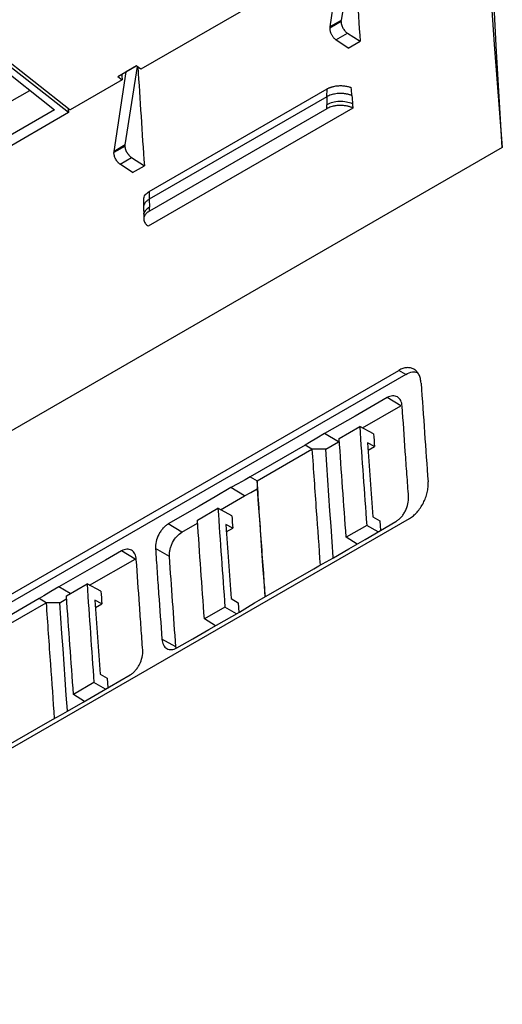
# Model space of a CAD drawing. Header units: millimetres. Extents: x 82 to 1002, y -172 to 1064.
# Tile 40 of 159: x 877 to 902, y 11 to 62. Entities that reach past the tile are written whole.
import ezdxf

# ---------------------------------------------------------------- set-up
doc = ezdxf.new("R2010")
doc.units = ezdxf.units.MM

msp = doc.modelspace()

# ---------------------------------------------------------------- linework, layer by layer
at = {"color": 7, "linetype": 'Continuous', "lineweight": 25}
for p, q in [((894.574, 66.225), (893.942, 62.159)), ((893.98, 65.94), (893.36, 61.822)), ((893.798, 65.525), (883.594, 59.635)), ((873.086, 62.961), (879.949, 57.53)), ((879.859, 57.391), (873.157, 62.67)), ((893.937, 62.096), (893.355, 61.759)), ((893.942, 62.159), (893.36, 61.822)), ((873.494, 62.007), (879.135, 57.539)), ((893.676, 61.158), (894.27, 61.501)), ((894.308, 60.724), (893.676, 61.158)), ((894.27, 61.501), (894.924, 61.08)), ((894.308, 60.724), (894.924, 61.08)), ((882.402, 59.264), (883.363, 59.818)), ((882.797, 55.724), (883.425, 59.768)), ((883.368, 59.814), (882.834, 59.505)), ((883.594, 59.635), (883.363, 59.818)), ((882.634, 59.08), (879.949, 57.53)), ((882.214, 55.388), (882.834, 59.505)), ((882.402, 59.264), (882.634, 59.08)), ((849.886, 42.674), (877.867, 58.543)), ((884.035, 53.32), (893.216, 58.62)), ((893.211, 58.215), (893.216, 58.62)), ((893.21, 58.215), (884.03, 52.915)), ((893.21, 58.215), (893.208, 57.8)), ((879.135, 57.539), (849.654, 40.52)), ((894.547, 57.631), (883.975, 51.528)), ((893.211, 57.595), (884.043, 52.303)), ((893.211, 57.595), (893.208, 57.8)), ((879.859, 57.391), (849.941, 40.12)), ((902.268, 55.59), (850.59, 25.757)), ((882.792, 55.661), (882.209, 55.325)), ((882.797, 55.724), (882.214, 55.388)), ((882.53, 54.724), (883.124, 55.067)), ((883.124, 55.067), (883.779, 54.646)), ((883.162, 54.29), (882.53, 54.724)), ((883.162, 54.29), (883.779, 54.646)), ((884.035, 53.32), (884.031, 52.915)), ((883.737, 52.514), (883.749, 52.064)), ((883.744, 52.918), (883.738, 52.508)), ((884.03, 52.915), (884.041, 52.508)), ((884.043, 52.303), (884.041, 52.508)), ((883.749, 52.097), (883.75, 51.893)), ((853.44, 18.968), (896.927, 44.072)), ((897.282, 43.86), (853.795, 18.756)), ((897.282, 43.86), (896.927, 44.072)), ((895.04, 41.095), (897.034, 42.239)), ((897.034, 42.239), (896.324, 42.663)), ((893.8, 40.384), (893.089, 40.808)), ((893.842, 40.557), (894.902, 41.169)), ((895.623, 40.783), (894.902, 41.169)), ((892.082, 40.204), (889.253, 38.571)), ((892.437, 39.992), (892.082, 40.204)), ((893.8, 40.384), (893.852, 40.414)), ((895.668, 40.137), (895.307, 40.331)), ((889.609, 38.359), (892.437, 39.992)), ((893.145, 39.992), (892.437, 39.992)), ((895.334, 39.945), (895.668, 40.137)), ((889.253, 38.571), (889.609, 38.359)), ((889.609, 38.359), (889.61, 37.951)), ((888.953, 37.586), (888.243, 38.01)), ((887.719, 36.869), (888.953, 37.586)), ((886.52, 36.33), (887.581, 36.943)), ((888.301, 36.556), (887.581, 36.943)), ((853.981, 11.307), (897.468, 36.412)), ((885.721, 35.708), (885.01, 36.132)), ((885.721, 35.708), (886.53, 36.178)), ((895.578, 36.5), (895.94, 36.292)), ((895.94, 36.292), (895.976, 35.794)), ((888.346, 35.911), (887.985, 36.104)), ((888.012, 35.718), (888.346, 35.911)), ((895.263, 36.062), (894.203, 35.45)), ((895.852, 35.723), (895.263, 36.062)), ((894.775, 35.097), (894.203, 35.45)), ((883.303, 34.312), (882.593, 34.736)), ((885.077, 34.458), (884.356, 34.86)), ((880.955, 32.965), (883.303, 34.312)), ((889.704, 32.187), (892.533, 33.82)), ((879.942, 32.533), (879.358, 32.881)), ((879.757, 32.426), (880.818, 33.039)), ((881.539, 32.652), (880.818, 33.039)), ((878.351, 32.277), (875.522, 30.644)), ((875.878, 30.432), (878.706, 32.065)), ((878.706, 32.065), (878.351, 32.277)), ((879.414, 32.065), (878.706, 32.065)), ((879.414, 32.065), (879.768, 32.277)), ((881.583, 32.007), (881.223, 32.2)), ((888.256, 32.274), (888.618, 32.065)), ((888.618, 32.065), (888.654, 31.559)), ((881.25, 31.814), (881.583, 32.007)), ((887.941, 31.836), (886.881, 31.223)), ((888.537, 31.492), (887.941, 31.836)), ((887.453, 30.87), (886.881, 31.223)), ((885.408, 29.776), (884.686, 30.178)), ((885.417, 29.729), (885.408, 29.776)), ((881.493, 28.37), (881.855, 28.161)), ((881.855, 28.161), (881.891, 27.662)), ((881.179, 27.931), (880.118, 27.319)), ((881.769, 27.591), (881.179, 27.931)), ((880.691, 26.965), (880.118, 27.319)), ((875.973, 24.26), (878.802, 25.893))]:
    msp.add_line(p, q, dxfattribs=at)
at = {"color": 7, "linetype": 'Continuous', "lineweight": 25, "flags": 128}
for points in [[(901.261, 69.745), (901.37, 67.983), (901.484, 66.22), (901.603, 64.454), (901.727, 62.686), (901.855, 60.915), (901.988, 59.142), (902.125, 57.367), (902.268, 55.59)], [(902.268, 55.59), (902.162, 57.341), (902.059, 59.091), (901.958, 60.839), (901.86, 62.587), (901.764, 64.333), (901.671, 66.077), (901.581, 67.821), (901.492, 69.563)], [(896.324, 42.663), (895.496, 42.188), (894.668, 41.713), (893.089, 40.808)], [(893.089, 40.808), (892.687, 40.567), (892.314, 40.343), (892.082, 40.204)], [(893.145, 39.992), (893.476, 40.19), (893.8, 40.384)], [(893.54, 34.381), (893.537, 34.419), (893.48, 35.216), (893.423, 36.013), (893.366, 36.809), (893.31, 37.605), (893.255, 38.401), (893.2, 39.196), (893.145, 39.992)], [(889.253, 38.571), (888.983, 38.421), (888.609, 38.213), (888.243, 38.01)], [(888.243, 38.01), (887.436, 37.541), (886.608, 37.06), (885.01, 36.132)], [(888.953, 37.586), (889.278, 37.767), (889.61, 37.951)], [(889.61, 37.951), (889.664, 37.155), (889.719, 36.36), (889.775, 35.564), (889.831, 34.768), (889.887, 33.972), (889.944, 33.175), (890.002, 32.378), (890.003, 32.36)], [(893.543, 34.381), (894.35, 34.85), (895.178, 35.331), (896.776, 36.259)], [(882.593, 34.736), (881.765, 34.261), (880.937, 33.786), (879.358, 32.881)], [(892.533, 33.82), (892.798, 33.967), (893.175, 34.176), (893.543, 34.381)], [(879.358, 32.881), (878.956, 32.64), (878.583, 32.416), (878.351, 32.277)], [(879.809, 26.46), (879.806, 26.493), (879.749, 27.289), (879.692, 28.086), (879.635, 28.882), (879.579, 29.678), (879.524, 30.474), (879.469, 31.27), (879.414, 32.065)], [(888.697, 31.583), (889.102, 31.826), (889.477, 32.051), (889.704, 32.187)], [(885.462, 29.728), (886.29, 30.203), (887.118, 30.678), (888.697, 31.583)], [(879.812, 26.454), (880.619, 26.923), (881.447, 27.404), (883.045, 28.332)], [(878.802, 25.893), (879.067, 26.04), (879.444, 26.25), (879.812, 26.454)]]:
    msp.add_lwpolyline(points, dxfattribs=at)
at = {"color": 7, "linetype": 'Continuous', "lineweight": 25}
for centre, major_axis, ratio, start_param, end_param in [((1360.943, -155.566), (-333.614, 557.797), 0.587315, 0.848457, 0.857806), ((1349.797, -162), (-333.614, 557.797), 0.587315, 0.848505, 0.857806), ((1341.701, -166.674), (-325.692, 562.401), 0.578297, 0.856598, 0.857157), ((1338.737, -168.385), (-330.042, 559.88), 0.573339, 0.852475, 0.852883)]:
    msp.add_ellipse(centre, major_axis=major_axis, ratio=ratio, start_param=start_param, end_param=end_param, dxfattribs=at)
for points in [[(893.937, 62.096), (893.937, 62.118), (893.939, 62.139), (893.942, 62.159)], [(893.36, 61.822), (893.356, 61.802), (893.355, 61.781), (893.355, 61.759)], [(894.503, 58.271), (894.49, 58.411), (894.477, 58.552), (894.463, 58.692)], [(894.503, 58.271), (894.512, 58.129), (894.522, 57.986), (894.531, 57.843)], [(882.792, 55.661), (882.792, 55.683), (882.793, 55.705), (882.797, 55.724)], [(882.214, 55.388), (882.211, 55.368), (882.209, 55.347), (882.209, 55.325)], [(898.074, 43.41), (898.191, 41.709), (898.311, 40.007), (898.435, 38.303)], [(894.902, 41.169), (895.019, 39.469), (895.139, 37.766), (895.263, 36.062)], [(895.623, 40.783), (895.638, 40.568), (895.653, 40.352), (895.668, 40.137)], [(894.203, 35.45), (894.079, 37.154), (893.958, 38.856), (893.842, 40.557)], [(887.581, 36.943), (887.697, 35.242), (887.818, 33.54), (887.941, 31.836)], [(886.881, 31.223), (886.757, 32.927), (886.637, 34.63), (886.52, 36.33)], [(888.301, 36.556), (888.316, 36.341), (888.331, 36.126), (888.346, 35.911)], [(885.408, 29.776), (885.295, 31.338), (885.185, 32.899), (885.077, 34.458)], [(880.818, 33.039), (880.935, 31.338), (881.055, 29.636), (881.179, 27.931)], [(881.539, 32.652), (881.553, 32.437), (881.568, 32.222), (881.583, 32.007)], [(880.118, 27.319), (879.994, 29.023), (879.874, 30.726), (879.757, 32.426)]]:
    msp.add_open_spline(points, degree=3, dxfattribs=at)
for points, knots in [([(893.937, 62.096), (893.938, 62.083), (893.938, 62.058), (893.942, 62.019), (893.949, 61.98), (893.963, 61.923), (893.989, 61.85), (894.031, 61.763), (894.083, 61.68), (894.143, 61.608), (894.205, 61.546), (894.249, 61.516), (894.27, 61.501)], [0, 0, 0, 0, 0.0603978, 0.1203781, 0.1804375, 0.2410709, 0.3702517, 0.5000936, 0.6292563, 0.759131, 0.8793831, 1, 1, 1, 1]), ([(893.355, 61.759), (893.355, 61.746), (893.356, 61.719), (893.361, 61.674), (893.37, 61.626), (893.384, 61.575), (893.402, 61.521), (893.426, 61.465), (893.455, 61.408), (893.49, 61.351), (893.53, 61.296), (893.575, 61.244), (893.624, 61.197), (893.658, 61.171), (893.676, 61.158)], [0, 0, 0, 0, 0.064821, 0.133008, 0.204562, 0.279483, 0.35777, 0.439423, 0.524441, 0.612824, 0.704572, 0.799685, 0.898161, 1, 1, 1, 1]), ([(893.216, 58.62), (893.231, 58.628), (893.261, 58.645), (893.309, 58.668), (893.36, 58.689), (893.412, 58.708), (893.467, 58.726), (893.566, 58.752), (893.716, 58.78), (893.92, 58.791), (894.123, 58.779), (894.28, 58.749), (894.392, 58.718), (894.44, 58.7), (894.463, 58.692)], [0, 0, 0, 0, 0.046403, 0.09246, 0.138355, 0.18427, 0.230391, 0.276898, 0.426484, 0.576428, 0.725959, 0.875851, 0.938185, 1, 1, 1, 1]), ([(894.503, 58.271), (894.483, 58.279), (894.443, 58.295), (894.381, 58.315), (894.317, 58.333), (894.252, 58.349), (894.186, 58.361), (894.119, 58.37), (894.052, 58.377), (893.985, 58.381), (893.898, 58.383), (893.792, 58.38), (893.667, 58.366), (893.543, 58.343), (893.424, 58.31), (893.311, 58.268), (893.244, 58.232), (893.211, 58.215)], [0, 0, 0, 0, 0.051182, 0.101881, 0.152096, 0.201827, 0.251074, 0.299838, 0.348119, 0.395916, 0.443231, 0.531821, 0.622092, 0.714045, 0.80768, 0.902998, 1, 1, 1, 1]), ([(894.531, 57.844), (894.435, 57.888), (894.328, 57.921), (894.099, 57.962), (893.977, 57.97), (893.735, 57.963), (893.617, 57.947), (893.398, 57.891), (893.298, 57.852), (893.209, 57.8)], [0, 0, 0, 0, 0.25, 0.25, 0.5, 0.5, 0.75, 0.75, 1, 1, 1, 1]), ([(894.547, 57.631), (894.527, 57.639), (894.489, 57.657), (894.427, 57.681), (894.363, 57.701), (894.26, 57.729), (894.111, 57.755), (893.915, 57.766), (893.719, 57.756), (893.552, 57.728), (893.416, 57.69), (893.307, 57.648), (893.242, 57.613), (893.21, 57.596)], [0, 0, 0, 0, 0.050419, 0.100458, 0.150405, 0.200551, 0.331944, 0.466081, 0.600017, 0.731612, 0.820365, 0.909292, 1, 1, 1, 1]), ([(894.531, 57.844), (894.532, 57.833), (894.533, 57.822), (894.534, 57.811), (894.535, 57.789), (894.537, 57.767), (894.538, 57.745), (894.541, 57.71), (894.544, 57.674), (894.546, 57.639), (894.546, 57.636), (894.547, 57.633), (894.547, 57.631)], [0.0020083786, 0.0020083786, 0.0020083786, 0.0020083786, 0.0020858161, 0.0020858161, 0.0020858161, 0.0022409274, 0.0022409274, 0.0022409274, 0.0024909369, 0.0024909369, 0.0024909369, 0.0025105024, 0.0025105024, 0.0025105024, 0.0025105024]), ([(883.124, 55.067), (883.112, 55.075), (883.088, 55.091), (883.053, 55.12), (883.019, 55.152), (882.988, 55.186), (882.959, 55.221), (882.932, 55.257), (882.907, 55.294), (882.885, 55.332), (882.866, 55.369), (882.849, 55.406), (882.834, 55.442), (882.822, 55.478), (882.812, 55.512), (882.804, 55.545), (882.798, 55.576), (882.794, 55.606), (882.792, 55.635), (882.792, 55.653), (882.792, 55.661)], [0, 0, 0, 0, 0.068278, 0.135059, 0.200343, 0.264131, 0.326423, 0.387217, 0.446515, 0.504316, 0.560621, 0.615428, 0.668739, 0.720552, 0.770869, 0.819689, 0.867012, 0.912838, 0.957167, 1, 1, 1, 1]), ([(882.53, 54.724), (882.52, 54.731), (882.499, 54.746), (882.468, 54.772), (882.438, 54.801), (882.398, 54.845), (882.35, 54.907), (882.3, 54.99), (882.258, 55.078), (882.23, 55.166), (882.212, 55.249), (882.21, 55.3), (882.209, 55.325)], [0, 0, 0, 0, 0.060407, 0.120396, 0.180463, 0.241104, 0.370295, 0.500141, 0.6293, 0.759164, 0.879401, 1, 1, 1, 1]), ([(883.745, 52.918), (883.749, 52.955), (883.757, 53.032), (883.835, 53.176), (883.957, 53.264), (884.035, 53.32)], [0, 0, 0, 0, 0.2525642, 0.5162075, 1, 1, 1, 1]), ([(884.031, 52.915), (883.985, 52.885), (883.895, 52.827), (883.781, 52.692), (883.714, 52.575), (883.739, 52.5), (883.74, 52.497)], [0, 0, 0, 0, 0.255925, 0.505188, 0.981554, 1, 1, 1, 1]), ([(884.042, 52.303), (884.025, 52.293), (883.991, 52.273), (883.945, 52.24), (883.904, 52.207), (883.868, 52.172), (883.836, 52.136), (883.81, 52.099), (883.788, 52.06), (883.771, 52.021), (883.759, 51.98), (883.752, 51.938), (883.748, 51.871), (883.762, 51.781), (883.809, 51.69), (883.864, 51.622), (883.914, 51.573), (883.955, 51.543), (883.975, 51.528)], [0, 0, 0, 0, 0.050302, 0.099497, 0.147822, 0.19553, 0.242884, 0.29015, 0.337598, 0.385494, 0.434098, 0.483657, 0.534405, 0.668224, 0.799686, 0.866377, 0.932917, 1, 1, 1, 1]), ([(898.074, 43.41), (898.069, 43.494), (898.056, 43.573), (898.018, 43.72), (897.992, 43.789), (897.929, 43.912), (897.891, 43.967), (897.805, 44.061), (897.756, 44.101), (897.65, 44.162), (897.593, 44.184), (897.471, 44.211), (897.407, 44.215), (897.209, 44.2), (897.067, 44.153), (896.927, 44.072)], [0, 0, 0, 0, 0.125, 0.125, 0.25, 0.25, 0.375, 0.375, 0.5, 0.5, 0.625, 0.625, 0.75, 0.75, 1, 1, 1, 1]), ([(897.282, 43.86), (897.403, 43.919), (897.607, 44.019), (897.786, 43.985), (897.859, 43.972)], [0, 0, 0, 0, 0.589658, 1, 1, 1, 1]), ([(897.096, 42.215), (897.092, 42.271), (897.084, 42.324), (897.058, 42.424), (897.041, 42.47), (896.998, 42.553), (896.973, 42.59), (896.915, 42.653), (896.882, 42.68), (896.811, 42.722), (896.772, 42.737), (896.69, 42.755), (896.647, 42.758), (896.514, 42.748), (896.418, 42.717), (896.324, 42.663)], [0, 0, 0, 0, 0.125, 0.125, 0.25, 0.25, 0.375, 0.375, 0.5, 0.5, 0.625, 0.625, 0.75, 0.75, 1, 1, 1, 1]), ([(897.427, 37.533), (897.398, 37.924), (897.37, 38.314), (897.342, 38.704), (897.314, 39.095), (897.287, 39.485), (897.259, 39.875), (897.204, 40.655), (897.15, 41.435), (897.096, 42.215)], [0, 0, 0, 0, 0.00275976, 0.00275976, 0.00275976, 0.00551953, 0.00551953, 0.00551953, 0.01103896, 0.01103896, 0.01103896, 0.01103896]), ([(895.307, 40.331), (895.351, 39.693), (895.396, 39.055), (895.441, 38.416), (895.486, 37.778), (895.532, 37.139), (895.578, 36.5)], [0, 0, 0, 0, 0.004515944, 0.004515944, 0.004515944, 0.009031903, 0.009031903, 0.009031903, 0.009031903]), ([(892.437, 39.992), (892.473, 39.462), (892.546, 38.401), (892.686, 36.405), (892.792, 34.938), (892.86, 34.002)], [0, 0, 0, 0, 0.265798, 0.531596, 1, 1, 1, 1]), ([(890.031, 32.376), (890.001, 32.778), (889.933, 33.712), (889.791, 35.708), (889.682, 37.299), (889.609, 38.359)], [0, 0, 0, 0, 0.2017277, 0.4678205, 1, 1, 1, 1]), ([(897.468, 36.412), (897.538, 36.452), (897.606, 36.5), (897.74, 36.611), (897.805, 36.675), (897.929, 36.813), (897.987, 36.888), (898.095, 37.047), (898.146, 37.133), (898.235, 37.307), (898.274, 37.397), (898.341, 37.581), (898.369, 37.674), (898.41, 37.859), (898.425, 37.951), (898.44, 38.131), (898.441, 38.218), (898.435, 38.303)], [0, 0, 0, 0, 0.125, 0.125, 0.25, 0.25, 0.375, 0.375, 0.5, 0.5, 0.625, 0.625, 0.75, 0.75, 0.875, 0.875, 1, 1, 1, 1]), ([(896.776, 36.259), (896.823, 36.287), (896.869, 36.319), (896.959, 36.394), (897.003, 36.437), (897.087, 36.531), (897.125, 36.581), (897.198, 36.688), (897.232, 36.746), (897.322, 36.922), (897.368, 37.049), (897.424, 37.296), (897.435, 37.42), (897.427, 37.533)], [0, 0, 0, 0, 0.125, 0.125, 0.25, 0.25, 0.375, 0.375, 0.5, 0.5, 0.75, 0.75, 1, 1, 1, 1]), ([(885.01, 36.132), (884.963, 36.104), (884.917, 36.072), (884.827, 35.997), (884.783, 35.954), (884.699, 35.861), (884.66, 35.811), (884.587, 35.703), (884.553, 35.646), (884.462, 35.47), (884.416, 35.344), (884.359, 35.096), (884.348, 34.973), (884.356, 34.86)], [0, 0, 0, 0, 0.125, 0.125, 0.25, 0.25, 0.375, 0.375, 0.5, 0.5, 0.75, 0.75, 1, 1, 1, 1]), ([(885.077, 34.458), (885.074, 34.514), (885.074, 34.571), (885.085, 34.689), (885.094, 34.75), (885.123, 34.872), (885.141, 34.933), (885.185, 35.054), (885.212, 35.115), (885.3, 35.288), (885.374, 35.396), (885.537, 35.578), (885.628, 35.654), (885.721, 35.708)], [0, 0, 0, 0, 0.125, 0.125, 0.25, 0.25, 0.375, 0.375, 0.5, 0.5, 0.75, 0.75, 1, 1, 1, 1]), ([(887.985, 36.104), (888.03, 35.466), (888.074, 34.828), (888.119, 34.19), (888.164, 33.551), (888.21, 32.913), (888.256, 32.274)], [0, 0, 0, 0, 0.004515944, 0.004515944, 0.004515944, 0.009031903, 0.009031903, 0.009031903, 0.009031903]), ([(883.365, 34.288), (883.361, 34.345), (883.353, 34.398), (883.327, 34.497), (883.31, 34.543), (883.267, 34.627), (883.242, 34.663), (883.184, 34.727), (883.151, 34.754), (883.08, 34.795), (883.041, 34.81), (882.959, 34.828), (882.916, 34.831), (882.783, 34.821), (882.687, 34.79), (882.593, 34.736)], [0, 0, 0, 0, 0.125, 0.125, 0.25, 0.25, 0.375, 0.375, 0.5, 0.5, 0.625, 0.625, 0.75, 0.75, 1, 1, 1, 1]), ([(884.356, 34.86), (884.382, 34.47), (884.409, 34.08), (884.437, 33.69), (884.464, 33.3), (884.491, 32.91), (884.519, 32.52), (884.574, 31.74), (884.63, 30.959), (884.686, 30.178)], [0, 0, 0, 0, 0.00275976, 0.00275976, 0.00275976, 0.00551953, 0.00551953, 0.00551953, 0.01103896, 0.01103896, 0.01103896, 0.01103896]), ([(883.696, 29.606), (883.667, 29.997), (883.639, 30.387), (883.611, 30.778), (883.583, 31.168), (883.556, 31.558), (883.528, 31.948), (883.473, 32.729), (883.419, 33.509), (883.365, 34.288)], [0, 0, 0, 0, 0.00275976, 0.00275976, 0.00275976, 0.00551953, 0.00551953, 0.00551953, 0.01103896, 0.01103896, 0.01103896, 0.01103896]), ([(878.706, 32.065), (878.742, 31.535), (878.815, 30.475), (878.955, 28.478), (879.061, 27.011), (879.129, 26.075)], [0, 0, 0, 0, 0.2657979, 0.5315958, 1, 1, 1, 1]), ([(881.223, 32.2), (881.267, 31.562), (881.311, 30.924), (881.357, 30.286), (881.402, 29.647), (881.447, 29.008), (881.493, 28.37)], [0, 0, 0, 0, 0.004515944, 0.004515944, 0.004515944, 0.009031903, 0.009031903, 0.009031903, 0.009031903]), ([(884.686, 30.178), (884.69, 30.122), (884.699, 30.069), (884.725, 29.969), (884.743, 29.922), (884.786, 29.839), (884.811, 29.802), (884.87, 29.738), (884.903, 29.711), (885.01, 29.649), (885.094, 29.63), (885.272, 29.643), (885.368, 29.674), (885.462, 29.728)], [0, 0, 0, 0, 0.125, 0.125, 0.25, 0.25, 0.375, 0.375, 0.5, 0.5, 0.75, 0.75, 1, 1, 1, 1]), ([(883.045, 28.332), (883.092, 28.36), (883.138, 28.393), (883.228, 28.467), (883.272, 28.51), (883.356, 28.604), (883.394, 28.654), (883.467, 28.762), (883.501, 28.819), (883.591, 28.995), (883.637, 29.122), (883.693, 29.37), (883.704, 29.493), (883.696, 29.606)], [0, 0, 0, 0, 0.125, 0.125, 0.25, 0.25, 0.375, 0.375, 0.5, 0.5, 0.75, 0.75, 1, 1, 1, 1])]:
    msp.add_open_spline(points, degree=3, knots=knots, dxfattribs=at)
at = {"color": 8, "linetype": 'Continuous', "lineweight": 25}
msp.add_open_spline([(884.041, 52.508), (883.963, 52.448), (883.806, 52.33), (883.723, 52.172), (883.748, 52.097), (883.749, 52.097)], degree=3, knots=[0, 0, 0, 0, 0.498432, 0.996844, 1, 1, 1, 1], dxfattribs=at)

doc.saveas('drawing.dxf')
